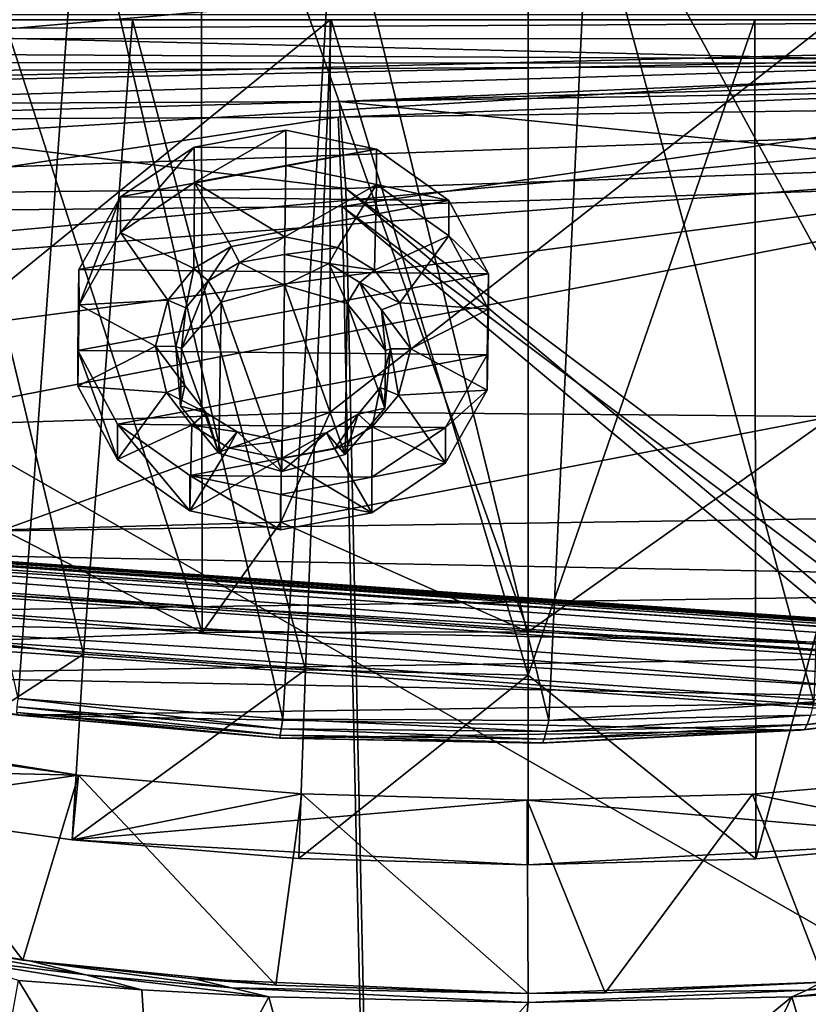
# Model space of a CAD drawing. Header units: metres. Extents: x -904 to 0, y -908 to 0.
# Tile 78 of 158: x -500 to -417, y -155 to -52. Entities that reach past the tile are written whole.
import ezdxf

# ---------------------------------------------------------------- set-up
doc = ezdxf.new("R2010")
doc.units = ezdxf.units.M

msp = doc.modelspace()

# ---------------------------------------------------------------- linework, layer by layer
at = {"layer": 'top'}
for points in [[(-511.757843, -19.894749, 1935.707886), (-480.862244, -19.569525, 1937.163818), (-480.750854, -115.743767, 1992.692505)], [(-480.750854, -115.743767, 1992.692505), (-480.862244, -19.569525, 1937.163818), (-446.597626, -115.674339, 1992.217041)], [(-480.862244, -19.569525, 1937.163818), (-446.597626, -20.344744, 1937.178467), (-446.597626, -115.674339, 1992.217041)], [(-514.864746, -116.985649, 1991.491089), (-511.757843, -19.894749, 1935.707886), (-480.750854, -115.743767, 1992.692505)], [(-446.597626, -115.674339, 1992.217041), (-446.597626, -20.344744, 1937.178467), (-393.401001, -117.911072, 1988.119873)], [(-446.597626, -20.344744, 1937.178467), (-393.575043, -24.020006, 1933.938843), (-393.401001, -117.911072, 1988.119873)], [(-520.168213, -33.508572, 1504.990356), (-493.528229, -33.356815, 1505.092529), (-500.041199, -122.65184, 1556.645508)], [(-500.041199, -122.65184, 1556.645508), (-493.528229, -33.356815, 1505.092529), (-472.305176, -124.818771, 1557.712036)], [(-493.528229, -33.356815, 1505.092529), (-466.736969, -34.32309, 1505.357788), (-472.305176, -124.818771, 1557.712036)], [(-472.305176, -124.818771, 1557.712036), (-466.736969, -34.32309, 1505.357788), (-444.445007, -124.951332, 1557.109863)], [(-466.736969, -34.32309, 1505.357788), (-440.25116, -36.377506, 1505.794922), (-444.445007, -124.951332, 1557.109863)], [(-570.15863, -58.565701, 661.240173), (-309.111755, -207.702347, 657.334961), (-309.819092, -35.76218, 661.837402)], [(-309.819092, -35.76218, 661.837402), (-539.800293, -44.330421, 661.613037), (-570.15863, -58.565701, 661.240173)], [(-444.445007, -124.951332, 1557.109863), (-440.25116, -36.377506, 1505.794922), (-416.669067, -122.996712, 1554.833374)], [(-440.25116, -36.377506, 1505.794922), (-413.73407, -39.529335, 1506.431519), (-416.669067, -122.996712, 1554.833374)], [(-239.308899, -51.564125, 2063.059814), (-839.977417, -43.566975, 2063.059814), (-839.977356, -51.567074, 2063.059814)], [(-839.977356, -51.567074, 163.059692), (-839.977417, -43.566975, 163.059692), (-239.308899, -51.564125, 163.059692)], [(-680.572144, -49.113285, 1607.149902), (-387.700989, -56.295364, 1606.961792), (-392.993713, -47.427006, 1607.19397)], [(-680.572144, -49.113285, 1607.149902), (-676.740051, -57.707558, 1606.950562), (-387.700989, -56.295364, 1606.961792)], [(-239.308899, -51.564125, 163.059692), (-446.597717, -51.562679, 178.448685), (-839.977356, -51.567074, 163.059692)], [(-446.597717, -51.562679, 178.448685), (-467.232391, -51.565266, 179.128387), (-839.977356, -51.567074, 163.059692)], [(-839.977356, -51.567074, 2063.059814), (-467.355255, -51.565228, 2039.645508), (-239.308899, -51.564125, 2063.059814)], [(-519.952271, -51.565491, 2038.379517), (-467.355255, -51.565228, 2039.645508), (-839.977356, -51.567074, 2063.059814)], [(-839.977356, -51.567074, 163.059692), (-467.232391, -51.565266, 179.128387), (-488.072296, -51.565376, 181.206223)], [(-488.072296, -51.565376, 181.206223), (-509.120331, -51.565487, 184.762558), (-839.977356, -51.567074, 163.059692)], [(-467.355255, -51.565228, 2039.645508), (-519.966614, -94.385925, 2030.828491), (-467.355042, -92.662102, 2032.399048)], [(-467.355255, -51.565228, 2039.645508), (-519.952271, -51.565491, 2038.379517), (-519.966614, -94.385925, 2030.828491)], [(-493.189423, -118.003258, 188.972519), (-516.375183, -115.254181, 193.141876), (-509.120331, -51.565487, 184.762558)], [(-488.072296, -51.565376, 181.206223), (-493.189423, -118.003258, 188.972519), (-509.120331, -51.565487, 184.762558)], [(-469.916138, -119.653488, 186.488419), (-493.189423, -118.003258, 188.972519), (-488.072296, -51.565376, 181.206223)], [(-467.232391, -51.565266, 179.128387), (-469.916138, -119.653488, 186.488419), (-488.072296, -51.565376, 181.206223)], [(-446.597717, -120.203751, 185.663147), (-469.916138, -119.653488, 186.488419), (-467.232391, -51.565266, 179.128387)], [(-467.355255, -51.565228, 2039.645508), (-414.75824, -51.564968, 2038.379517), (-239.308899, -51.564125, 2063.059814)], [(-414.75824, -51.564968, 2038.379517), (-467.355255, -51.565228, 2039.645508), (-467.355042, -92.662102, 2032.399048)], [(-414.75824, -51.564968, 2038.379517), (-467.355042, -92.662102, 2032.399048), (-414.74646, -93.114326, 2031.052734)], [(-446.597717, -51.562679, 178.448685), (-446.597717, -120.203751, 185.663147), (-467.232391, -51.565266, 179.128387)], [(-446.597717, -51.562679, 178.448685), (-422.847595, -51.565025, 179.349472), (-446.597717, -120.203751, 185.663147)], [(-422.847595, -51.565025, 179.349472), (-446.597717, -51.562679, 178.448685), (-239.308899, -51.564125, 163.059692)], [(-422.847595, -51.565025, 179.349472), (-422.732574, -139.434372, 188.608414), (-446.597717, -120.203751, 185.663147)], [(-399.234528, -51.564911, 182.051285), (-422.847595, -51.565025, 179.349472), (-239.308899, -51.564125, 163.059692)], [(-422.847595, -51.565025, 179.349472), (-399.234528, -51.564911, 182.051285), (-422.732574, -139.434372, 188.608414)], [(-399.234528, -51.564911, 182.051285), (-399.057281, -137.468994, 191.161682), (-422.732574, -139.434372, 188.608414)], [(-676.740051, -57.707558, 1606.950562), (-653.710815, -72.309532, 1606.576172), (-387.700989, -56.295364, 1606.961792)], [(-387.700989, -56.295364, 1606.961792), (-653.710815, -72.309532, 1606.576172), (-379.609039, -62.712627, 1606.793701)], [(-570.15863, -58.565701, 661.240173), (-584.097839, -207.702347, 657.334961), (-309.111755, -207.702347, 657.334961)], [(-653.710815, -72.309532, 1606.576172), (-629.739319, -85.308647, 1606.241211), (-379.609039, -62.712627, 1606.793701)], [(-379.609039, -62.712627, 1606.793701), (-629.739319, -85.308647, 1606.241211), (-369.758789, -65.81794, 1606.712402)], [(-629.739319, -85.308647, 1606.241211), (-604.935974, -96.644119, 1605.948364), (-369.758789, -65.81794, 1606.712402)], [(-369.758789, -65.81794, 1606.712402), (-604.935974, -96.644119, 1605.948364), (-579.41748, -106.263069, 1605.699219)], [(-579.41748, -106.263069, 1605.699219), (-311.90625, -102.299171, 1605.779053), (-369.758789, -65.81794, 1606.712402)], [(-467.355042, -92.662102, 2032.399048), (-519.966614, -94.385925, 2030.828491), (-501.598816, -104.991013, 2011.979858)], [(-467.355042, -92.662102, 2032.399048), (-501.598816, -104.991013, 2011.979858), (-472.513458, -104.200371, 2012.615967)], [(-414.74646, -93.114326, 2031.052734), (-467.355042, -92.662102, 2032.399048), (-472.513458, -104.200371, 2012.615967)], [(-472.513458, -104.200371, 2012.615967), (-446.597626, -115.674339, 1992.217041), (-414.74646, -93.114326, 2031.052734)], [(-446.597626, -115.674339, 1992.217041), (-393.401001, -117.911072, 1988.119873), (-414.74646, -93.114326, 2031.052734)], [(-337.780426, -110.913132, 1605.550781), (-311.90625, -102.299171, 1605.779053), (-579.41748, -106.263069, 1605.699219)], [(-514.864746, -116.985649, 1991.491089), (-480.750854, -115.743767, 1992.692505), (-501.598816, -104.991013, 2011.979858)], [(-501.598816, -104.991013, 2011.979858), (-480.750854, -115.743767, 1992.692505), (-472.513458, -104.200371, 2012.615967)], [(-480.750854, -115.743767, 1992.692505), (-446.597626, -115.674339, 1992.217041), (-472.513458, -104.200371, 2012.615967)], [(-553.300842, -114.12072, 1605.495239), (-337.780426, -110.913132, 1605.550781), (-579.41748, -106.263069, 1605.699219)], [(-364.177917, -117.760857, 1605.379028), (-337.780426, -110.913132, 1605.550781), (-553.300842, -114.12072, 1605.495239)], [(-526.704712, -120.180878, 1605.33728), (-364.177917, -117.760857, 1605.379028), (-553.300842, -114.12072, 1605.495239)], [(-518.031555, -134.141281, 195.509354), (-516.375183, -115.254181, 193.141876), (-493.189423, -118.003258, 188.972519)], [(-390.981628, -122.793343, 1605.25415), (-364.177917, -117.760857, 1605.379028), (-526.704712, -120.180878, 1605.33728)], [(-494.376465, -137.442673, 191.195679), (-518.031555, -134.141281, 195.509354), (-493.189423, -118.003258, 188.972519)], [(-494.376465, -137.442673, 191.195679), (-493.189423, -118.003258, 188.972519), (-469.916138, -119.653488, 186.488419)], [(-499.757935, -124.413017, 1605.226074), (-390.981628, -122.793343, 1605.25415), (-526.704712, -120.180878, 1605.33728)], [(-499.757935, -124.413017, 1605.226074), (-526.704712, -120.180878, 1605.33728), (-500.05191, -124.40728, 1594.659424)], [(-470.643158, -139.424316, 188.621552), (-494.376465, -137.442673, 191.195679), (-469.916138, -119.653488, 186.488419)], [(-469.916138, -119.653488, 186.488419), (-446.597717, -120.203751, 185.663147), (-470.643158, -139.424316, 188.621552)], [(-446.597717, -120.203751, 185.663147), (-446.597717, -140.094193, 187.753693), (-470.643158, -139.424316, 188.621552)], [(-446.597717, -120.203751, 185.663147), (-422.732574, -139.434372, 188.608414), (-446.597717, -140.094193, 187.753693)], [(-472.497009, -125.821915, 1570.093628), (-500.156067, -123.543983, 1569.298096), (-500.041199, -122.65184, 1556.645508)], [(-472.305176, -124.818771, 1557.712036), (-472.497009, -125.821915, 1570.093628), (-500.041199, -122.65184, 1556.645508)], [(-390.432159, -122.591171, 1593.161011), (-417.639709, -125.88736, 1594.176025), (-417.352478, -125.370277, 1581.032227)], [(-390.432159, -122.591171, 1593.161011), (-390.981628, -122.793343, 1605.25415), (-417.639709, -125.88736, 1594.176025)], [(-390.01889, -121.891022, 1579.037964), (-417.352478, -125.370277, 1581.032227), (-417.028412, -124.405449, 1567.909424)], [(-390.01889, -121.891022, 1579.037964), (-390.432159, -122.591171, 1593.161011), (-417.352478, -125.370277, 1581.032227)], [(-539.974182, -123.297417, 262.510101), (-541.111755, -129.610855, 201.479248), (-493.72522, -130.671524, 255.91658)], [(-493.72522, -130.671524, 255.91658), (-516.826599, -127.415276, 260.486267), (-539.974182, -123.297417, 262.510101)], [(-472.599854, -126.482285, 1582.505493), (-500.160217, -124.128204, 1581.975586), (-500.156067, -123.543983, 1569.298096)], [(-472.497009, -125.821915, 1570.093628), (-472.599854, -126.482285, 1582.505493), (-500.156067, -123.543983, 1569.298096)], [(-418.0672, -125.985519, 1605.176147), (-390.981628, -122.793343, 1605.25415), (-499.757935, -124.413017, 1605.226074)], [(-416.669067, -122.996712, 1554.833374), (-417.028412, -124.405449, 1567.909424), (-444.445007, -124.951332, 1557.109863)], [(-390.981628, -122.793343, 1605.25415), (-418.0672, -125.985519, 1605.176147), (-417.639709, -125.88736, 1594.176025)], [(-472.599854, -126.482285, 1582.505493), (-472.611938, -126.800926, 1594.927246), (-500.160217, -124.128204, 1581.975586)], [(-472.611938, -126.800926, 1594.927246), (-500.05191, -124.40728, 1594.659424), (-500.160217, -124.128204, 1581.975586)], [(-472.611938, -126.800926, 1594.927246), (-499.757935, -124.413017, 1605.226074), (-500.05191, -124.40728, 1594.659424)], [(-472.58493, -126.797386, 1605.161987), (-418.0672, -125.985519, 1605.176147), (-499.757935, -124.413017, 1605.226074)], [(-472.611938, -126.800926, 1594.927246), (-472.58493, -126.797386, 1605.161987), (-499.757935, -124.413017, 1605.226074)], [(-417.028412, -124.405449, 1567.909424), (-444.72467, -126.119873, 1569.632446), (-444.445007, -124.951332, 1557.109863)], [(-417.028412, -124.405449, 1567.909424), (-417.352478, -125.370277, 1581.032227), (-444.72467, -126.119873, 1569.632446)], [(-444.72467, -126.119873, 1569.632446), (-472.497009, -125.821915, 1570.093628), (-472.305176, -124.818771, 1557.712036)], [(-444.445007, -124.951332, 1557.109863), (-444.72467, -126.119873, 1569.632446), (-472.305176, -124.818771, 1557.712036)], [(-417.352478, -125.370277, 1581.032227), (-444.939606, -126.901489, 1582.192261), (-444.72467, -126.119873, 1569.632446)], [(-417.352478, -125.370277, 1581.032227), (-417.639709, -125.88736, 1594.176025), (-444.939606, -126.901489, 1582.192261)], [(-445.088043, -127.295189, 1594.766846), (-472.611938, -126.800926, 1594.927246), (-472.599854, -126.482285, 1582.505493)], [(-445.312592, -127.322487, 1605.145386), (-472.58493, -126.797386, 1605.161987), (-472.611938, -126.800926, 1594.927246)], [(-445.088043, -127.295189, 1594.766846), (-445.312592, -127.322487, 1605.145386), (-472.611938, -126.800926, 1594.927246)], [(-444.939606, -126.901489, 1582.192261), (-472.599854, -126.482285, 1582.505493), (-472.497009, -125.821915, 1570.093628)], [(-444.939606, -126.901489, 1582.192261), (-445.088043, -127.295189, 1594.766846), (-472.599854, -126.482285, 1582.505493)], [(-472.58493, -126.797386, 1605.161987), (-445.312592, -127.322487, 1605.145386), (-418.0672, -125.985519, 1605.176147)], [(-444.72467, -126.119873, 1569.632446), (-444.939606, -126.901489, 1582.192261), (-472.497009, -125.821915, 1570.093628)], [(-418.0672, -125.985519, 1605.176147), (-445.312592, -127.322487, 1605.145386), (-445.088043, -127.295189, 1594.766846)], [(-417.639709, -125.88736, 1594.176025), (-445.088043, -127.295189, 1594.766846), (-444.939606, -126.901489, 1582.192261)], [(-417.639709, -125.88736, 1594.176025), (-418.0672, -125.985519, 1605.176147), (-445.088043, -127.295189, 1594.766846)], [(-516.826599, -127.415276, 260.486267), (-499.544373, -150.04425, 260.502655), (-525.925171, -145.619431, 266.058258)], [(-516.826599, -127.415276, 260.486267), (-493.72522, -130.671524, 255.91658), (-499.544373, -150.04425, 260.502655)], [(-541.111755, -129.610855, 201.479248), (-518.031555, -134.141281, 195.509354), (-493.72522, -130.671524, 255.91658)], [(-493.72522, -130.671524, 255.91658), (-518.031555, -134.141281, 195.509354), (-494.376465, -137.442673, 191.195679)], [(-493.72522, -130.671524, 255.91658), (-473.043304, -152.688278, 256.961365), (-499.544373, -150.04425, 260.502655)], [(-470.329498, -132.648758, 253.155853), (-493.72522, -130.671524, 255.91658), (-494.376465, -137.442673, 191.195679)], [(-493.72522, -130.671524, 255.91658), (-470.329498, -132.648758, 253.155853), (-473.043304, -152.688278, 256.961365)], [(-423.087708, -132.661148, 253.139191), (-399.057281, -137.468994, 191.161682), (-399.678375, -130.694794, 255.885132)], [(-423.087708, -132.661148, 253.139191), (-399.678375, -130.694794, 255.885132), (-415.516174, -152.350983, 257.407928)], [(-494.376465, -137.442673, 191.195679), (-446.714508, -133.318069, 252.22406), (-470.329498, -132.648758, 253.155853)], [(-470.329498, -132.648758, 253.155853), (-446.604919, -153.562988, 255.793488), (-473.043304, -152.688278, 256.961365)], [(-470.329498, -132.648758, 253.155853), (-446.714508, -133.318069, 252.22406), (-446.604919, -153.562988, 255.793488)], [(-399.057281, -137.468994, 191.161682), (-423.087708, -132.661148, 253.139191), (-446.714508, -133.318069, 252.22406)], [(-446.714508, -133.318069, 252.22406), (-423.087708, -132.661148, 253.139191), (-438.529175, -153.481308, 255.902008)], [(-423.087708, -132.661148, 253.139191), (-415.516174, -152.350983, 257.407928), (-438.529175, -153.481308, 255.902008)], [(-446.716217, -140.094177, 187.753738), (-446.714508, -133.318069, 252.22406), (-494.376465, -137.442673, 191.195679)], [(-446.716217, -140.094177, 187.753738), (-399.057281, -137.468994, 191.161682), (-446.714508, -133.318069, 252.22406)], [(-446.714508, -133.318069, 252.22406), (-438.529175, -153.481308, 255.902008), (-446.604919, -153.562988, 255.793488)], [(-470.643158, -139.424316, 188.621552), (-446.716217, -140.094177, 187.753738), (-494.376465, -137.442673, 191.195679)], [(-422.732574, -139.434372, 188.608414), (-399.057281, -137.468994, 191.161682), (-446.716217, -140.094177, 187.753738)], [(-470.643158, -139.424316, 188.621552), (-446.597717, -140.094193, 187.753693), (-446.716217, -140.094177, 187.753738)], [(-446.597717, -140.094193, 187.753693), (-422.732574, -139.434372, 188.608414), (-446.716217, -140.094177, 187.753738)], [(-499.544373, -150.04425, 260.502655), (-498.847473, -150.136658, 269.846283), (-525.925171, -145.619431, 266.058258)], [(-498.847473, -150.136658, 269.846283), (-515.712585, -147.547882, 274.023407), (-525.925171, -145.619431, 266.058258)], [(-498.847473, -150.136658, 269.846283), (-492.959351, -151.613037, 272.019043), (-515.712585, -147.547882, 274.023407)], [(-492.959351, -151.613037, 272.019043), (-507.848602, -149.788101, 276.275269), (-515.712585, -147.547882, 274.023407)], [(-415.881287, -152.381332, 266.627716), (-385.751007, -148.906921, 271.770599), (-417.392639, -153.200638, 268.900177)], [(-385.751007, -148.906921, 271.770599), (-388.90451, -150.73558, 275.312927), (-417.392639, -153.200638, 268.900177)], [(-499.996185, -152.17923, 278.52475), (-507.848602, -149.788101, 276.275269), (-487.071533, -153.176376, 274.191895)], [(-507.848602, -149.788101, 276.275269), (-492.959351, -151.613037, 272.019043), (-487.071533, -153.176376, 274.191895)], [(-473.043304, -152.688278, 256.961365), (-481.606934, -152.02858, 267.105774), (-499.544373, -150.04425, 260.502655)], [(-481.606934, -152.02858, 267.105774), (-498.847473, -150.136658, 269.846283), (-499.544373, -150.04425, 260.502655)], [(-481.606934, -152.02858, 267.105774), (-477.694672, -152.945465, 269.093414), (-498.847473, -150.136658, 269.846283)], [(-477.694672, -152.945465, 269.093414), (-492.959351, -151.613037, 272.019043), (-498.847473, -150.136658, 269.846283)], [(-417.392639, -153.200638, 268.900177), (-388.90451, -150.73558, 275.312927), (-418.990082, -153.904648, 271.165344)], [(-388.90451, -150.73558, 275.312927), (-392.39978, -152.15448, 278.844421), (-418.990082, -153.904648, 271.165344)], [(-503.722931, -172.812347, 360.500519), (-499.996185, -152.17923, 278.52475), (-485.631287, -175.956299, 359.463715)], [(-485.631287, -175.956299, 359.463715), (-499.996185, -152.17923, 278.52475), (-487.071533, -153.176376, 274.191895)], [(-487.071533, -153.176376, 274.191895), (-492.959351, -151.613037, 272.019043), (-473.778992, -153.903244, 271.082886)], [(-492.959351, -151.613037, 272.019043), (-477.694672, -152.945465, 269.093414), (-473.778992, -153.903244, 271.082886)], [(-481.606934, -152.02858, 267.105774), (-446.608429, -153.562988, 265.163177), (-477.694672, -152.945465, 269.093414)], [(-446.608429, -153.562988, 265.163177), (-481.606934, -152.02858, 267.105774), (-473.043304, -152.688278, 256.961365)], [(-417.392639, -153.200638, 268.900177), (-446.608429, -153.562988, 265.163177), (-415.881287, -152.381332, 266.627716)], [(-415.881287, -152.381332, 266.627716), (-446.608429, -153.562988, 265.163177), (-438.529175, -153.481308, 255.902008)], [(-415.881287, -152.381332, 266.627716), (-438.529175, -153.481308, 255.902008), (-415.516174, -152.350983, 257.407928)], [(-418.990082, -153.904648, 271.165344), (-392.39978, -152.15448, 278.844421), (-412.229462, -176.432251, 358.626953)], [(-487.071533, -153.176376, 274.191895), (-473.778992, -153.903244, 271.082886), (-485.631287, -175.956299, 359.463715)], [(-473.778992, -153.903244, 271.082886), (-477.694672, -152.945465, 269.093414), (-446.608368, -154.483658, 268.590515)], [(-477.694672, -152.945465, 269.093414), (-446.608429, -153.562988, 265.163177), (-446.608368, -154.483658, 268.590515)], [(-446.604919, -153.562988, 255.793488), (-446.608429, -153.562988, 265.163177), (-473.043304, -152.688278, 256.961365)], [(-446.608368, -154.483658, 268.590515), (-446.608429, -153.562988, 265.163177), (-417.392639, -153.200638, 268.900177)], [(-446.608429, -153.562988, 265.163177), (-446.604919, -153.562988, 255.793488), (-438.529175, -153.481308, 255.902008)], [(-418.990082, -153.904648, 271.165344), (-446.608368, -154.483658, 268.590515), (-417.392639, -153.200638, 268.900177)], [(-473.778992, -153.903244, 271.082886), (-467.349609, -177.881042, 358.759674), (-485.631287, -175.956299, 359.463715)], [(-473.778992, -153.903244, 271.082886), (-446.608368, -154.483658, 268.590515), (-467.349609, -177.881042, 358.759674)], [(-446.608368, -154.483658, 268.590515), (-448.96402, -178.597061, 358.386292), (-467.349609, -177.881042, 358.759674)], [(-446.608368, -154.483658, 268.590515), (-418.990082, -153.904648, 271.165344), (-448.96402, -178.597061, 358.386292)], [(-418.990082, -153.904648, 271.165344), (-430.561676, -178.114319, 358.341736), (-448.96402, -178.597061, 358.386292)], [(-430.561676, -178.114319, 358.341736), (-418.990082, -153.904648, 271.165344), (-412.229462, -176.432251, 358.626953)]]:
    msp.add_3dface(points, dxfattribs=at)
at = {"layer": 'top0123412'}
for points in [[(-273.299683, -124.244728, 1629.041138), (-672.325317, -96.34214, 1629.041138), (-672.385864, -97.20826, 1633.96521)], [(-672.325317, -96.34214, 1629.041138), (-273.299683, -124.244728, 1629.041138), (-612.486877, -100.747734, 1628.526367)], [(-273.36026, -125.110855, 1633.96521), (-672.385864, -97.20826, 1633.96521), (-672.713623, -101.895279, 1635.675293)], [(-273.36026, -125.110855, 1633.96521), (-273.299683, -124.244728, 1629.041138), (-672.385864, -97.20826, 1633.96521)], [(-672.920227, -104.850044, 1627.537354), (-672.592468, -100.163025, 1625.827271), (-273.894623, -132.75264, 1627.537354)], [(-672.592468, -100.163025, 1625.827271), (-273.566864, -128.065613, 1625.827271), (-273.894623, -132.75264, 1627.537354)], [(-672.592468, -100.163025, 1625.827271), (-612.700623, -103.804451, 1625.9552), (-333.38266, -123.336266, 1625.9552)], [(-672.592468, -100.163025, 1625.827271), (-333.38266, -123.336266, 1625.9552), (-273.566864, -128.065613, 1625.827271)], [(-273.299683, -124.244728, 1629.041138), (-333.168915, -120.279549, 1628.526367), (-612.486877, -100.747734, 1628.526367)], [(-612.486877, -100.747734, 1628.526367), (-333.168915, -120.279549, 1628.526367), (-611.098206, -101.157028, 1627.986938)], [(-273.687988, -129.797867, 1635.675293), (-672.713623, -101.895279, 1635.675293), (-672.980774, -105.716171, 1632.461426)], [(-273.687988, -129.797867, 1635.675293), (-273.36026, -125.110855, 1633.96521), (-672.713623, -101.895279, 1635.675293)], [(-333.168915, -120.279549, 1628.526367), (-334.600922, -120.491714, 1627.986816), (-611.098206, -101.157028, 1627.986938)], [(-611.098206, -101.157028, 1627.986938), (-334.600922, -120.491714, 1627.986816), (-610.579895, -102.147957, 1626.921021)], [(-612.700623, -103.804451, 1625.9552), (-610.579895, -102.147957, 1626.921021), (-333.38266, -123.336266, 1625.9552)], [(-333.38266, -123.336266, 1625.9552), (-610.579895, -102.147957, 1626.921021), (-335.252167, -121.400764, 1626.921143)], [(-610.579895, -102.147957, 1626.921021), (-334.600922, -120.491714, 1627.986816), (-335.252167, -121.400764, 1626.921143)], [(-672.980774, -105.716171, 1632.461426), (-672.920227, -104.850044, 1627.537354), (-273.95517, -133.618759, 1632.461426)], [(-672.920227, -104.850044, 1627.537354), (-273.894623, -132.75264, 1627.537354), (-273.95517, -133.618759, 1632.461426)], [(-273.95517, -133.618759, 1632.461426), (-273.687988, -129.797867, 1635.675293), (-672.980774, -105.716171, 1632.461426)]]:
    msp.add_3dface(points, dxfattribs=at)
at = {"layer": 'top0123431'}
for points in [[(-481.579376, -64.915482, 1962.317505), (-472.007965, -63.126301, 1961.293457), (-481.576935, -68.623741, 1955.861694)], [(-462.489929, -65.11525, 1962.439575), (-472.007965, -63.126301, 1961.293457), (-481.579376, -64.915482, 1962.317505)], [(-472.007965, -63.126301, 1961.293457), (-472.005493, -66.834564, 1954.837646), (-481.576935, -68.623741, 1955.861694)], [(-472.005493, -66.834564, 1954.837646), (-472.007965, -63.126301, 1961.293457), (-462.489929, -65.11525, 1962.439575)], [(-489.308472, -70.128418, 1965.30896), (-481.579376, -64.915482, 1962.317505), (-489.30603, -73.836685, 1958.853149)], [(-489.308472, -70.128418, 1965.30896), (-462.489929, -65.11525, 1962.439575), (-481.579376, -64.915482, 1962.317505)], [(-481.579376, -64.915482, 1962.317505), (-481.576935, -68.623741, 1955.861694), (-489.30603, -73.836685, 1958.853149)], [(-454.910492, -70.488396, 1965.528809), (-462.489929, -65.11525, 1962.439575), (-489.308472, -70.128418, 1965.30896)], [(-462.487488, -68.823509, 1955.983765), (-472.005493, -66.834564, 1954.837646), (-462.489929, -65.11525, 1962.439575)], [(-462.487488, -68.823509, 1955.983765), (-462.489929, -65.11525, 1962.439575), (-454.910492, -70.488396, 1965.528809)], [(-481.576935, -68.623741, 1955.861694), (-472.005493, -66.834564, 1954.837646), (-472.111176, -74.309082, 1959.130981)], [(-472.111176, -74.309082, 1959.130981), (-472.005493, -66.834564, 1954.837646), (-462.487488, -68.823509, 1955.983765)], [(-489.30603, -73.836685, 1958.853149), (-481.576935, -68.623741, 1955.861694), (-481.619232, -77.607925, 1961.022217)], [(-481.576935, -68.623741, 1955.861694), (-477.70343, -75.306885, 1959.702026), (-481.619232, -77.607925, 1961.022217)], [(-477.70343, -75.306885, 1959.702026), (-481.576935, -68.623741, 1955.861694), (-472.111176, -74.309082, 1959.130981)], [(-462.487488, -68.823509, 1955.983765), (-466.548767, -75.423622, 1959.773315), (-472.111176, -74.309082, 1959.130981)], [(-462.699158, -77.805923, 1961.143188), (-466.548767, -75.423622, 1959.773315), (-462.487488, -68.823509, 1955.983765)], [(-454.90802, -74.196655, 1959.072998), (-462.699158, -77.805923, 1961.143188), (-462.487488, -68.823509, 1955.983765)], [(-454.90802, -74.196655, 1959.072998), (-462.487488, -68.823509, 1955.983765), (-454.910492, -70.488396, 1965.528809)], [(-493.664398, -77.732635, 1969.675171), (-489.308472, -70.128418, 1965.30896), (-493.661957, -81.440895, 1963.21936)], [(-493.664398, -77.732635, 1969.675171), (-454.910492, -70.488396, 1965.528809), (-489.308472, -70.128418, 1965.30896)], [(-450.770813, -78.181519, 1969.949341), (-454.910492, -70.488396, 1965.528809), (-493.664398, -77.732635, 1969.675171)], [(-489.308472, -70.128418, 1965.30896), (-489.30603, -73.836685, 1958.853149), (-493.661957, -81.440895, 1963.21936)], [(-454.90802, -74.196655, 1959.072998), (-454.910492, -70.488396, 1965.528809), (-450.770813, -78.181519, 1969.949341)], [(-493.661957, -81.440895, 1963.21936), (-489.30603, -73.836685, 1958.853149), (-484.36731, -80.946487, 1962.938843)], [(-489.30603, -73.836685, 1958.853149), (-481.619232, -77.607925, 1961.022217), (-484.36731, -80.946487, 1962.938843)], [(-460.046265, -81.201004, 1963.09436), (-462.699158, -77.805923, 1961.143188), (-454.90802, -74.196655, 1959.072998)], [(-450.768341, -81.889778, 1963.49353), (-460.046265, -81.201004, 1963.09436), (-454.90802, -74.196655, 1959.072998)], [(-450.768341, -81.889778, 1963.49353), (-454.90802, -74.196655, 1959.072998), (-450.770813, -78.181519, 1969.949341)], [(-477.70343, -75.306885, 1959.702026), (-472.111176, -74.309082, 1959.130981), (-476.828583, -76.986115, 1960.66687)], [(-472.111176, -74.309082, 1959.130981), (-472.137207, -76.151665, 1960.189453), (-476.828583, -76.986115, 1960.66687)], [(-472.137207, -76.151665, 1960.189453), (-472.111176, -74.309082, 1959.130981), (-466.548767, -75.423622, 1959.773315)], [(-481.619232, -77.607925, 1961.022217), (-477.70343, -75.306885, 1959.702026), (-480.135101, -78.926544, 1961.780273)], [(-477.70343, -75.306885, 1959.702026), (-476.828583, -76.986115, 1960.66687), (-480.135101, -78.926544, 1961.780273)], [(-476.828583, -76.986115, 1960.66687), (-472.137207, -76.151665, 1960.189453), (-472.135071, -79.367523, 1954.59082)], [(-467.470795, -77.084045, 1960.726685), (-472.137207, -76.151665, 1960.189453), (-466.548767, -75.423622, 1959.773315)], [(-467.470795, -77.084045, 1960.726685), (-472.135071, -79.367523, 1954.59082), (-472.137207, -76.151665, 1960.189453)], [(-467.470795, -77.084045, 1960.726685), (-466.548767, -75.423622, 1959.773315), (-462.699158, -77.805923, 1961.143188)], [(-480.135101, -78.926544, 1961.780273), (-476.828583, -76.986115, 1960.66687), (-478.773102, -81.165703, 1955.621094)], [(-478.773102, -81.165703, 1955.621094), (-476.828583, -76.986115, 1960.66687), (-472.135071, -79.367523, 1954.59082)], [(-465.549866, -81.304085, 1955.705688), (-472.135071, -79.367523, 1954.59082), (-467.470795, -77.084045, 1960.726685)], [(-464.220123, -79.093094, 1961.881958), (-467.470795, -77.084045, 1960.726685), (-462.699158, -77.805923, 1961.143188)], [(-464.220123, -79.093094, 1961.881958), (-465.549866, -81.304085, 1955.705688), (-467.470795, -77.084045, 1960.726685)], [(-493.784424, -86.222015, 1974.551514), (-493.664398, -77.732635, 1969.675171), (-493.781952, -89.930275, 1968.095581)], [(-493.784424, -86.222015, 1974.551514), (-450.770813, -78.181519, 1969.949341), (-493.664398, -77.732635, 1969.675171)], [(-450.890808, -86.670898, 1974.825562), (-450.770813, -78.181519, 1969.949341), (-493.784424, -86.222015, 1974.551514)], [(-493.664398, -77.732635, 1969.675171), (-493.661957, -81.440895, 1963.21936), (-493.781952, -89.930275, 1968.095581)], [(-484.36731, -80.946487, 1962.938843), (-481.619232, -77.607925, 1961.022217), (-482.452606, -81.745689, 1963.398682)], [(-481.619232, -77.607925, 1961.022217), (-480.135101, -78.926544, 1961.780273), (-482.452606, -81.745689, 1963.398682)], [(-464.220123, -79.093094, 1961.881958), (-462.699158, -77.805923, 1961.143188), (-460.046265, -81.201004, 1963.09436)], [(-450.768341, -81.889778, 1963.49353), (-450.770813, -78.181519, 1969.949341), (-450.890808, -86.670898, 1974.825562)], [(-482.928223, -85.999832, 1958.396362), (-482.452606, -81.745689, 1963.398682), (-480.135101, -78.926544, 1961.780273)], [(-482.928223, -85.999832, 1958.396362), (-480.135101, -78.926544, 1961.780273), (-478.773102, -81.165703, 1955.621094)], [(-478.773102, -81.165703, 1955.621094), (-472.135071, -79.367523, 1954.59082), (-472.410919, -98.879669, 1965.798584)], [(-472.410919, -98.879669, 1965.798584), (-472.135071, -79.367523, 1954.59082), (-465.77298, -97.086052, 1964.770752)], [(-472.135071, -79.367523, 1954.59082), (-465.549866, -81.304085, 1955.705688), (-465.77298, -97.086052, 1964.770752)], [(-461.532623, -86.22374, 1958.533081), (-465.549866, -81.304085, 1955.705688), (-464.220123, -79.093094, 1961.881958)], [(-461.982971, -81.959908, 1963.529541), (-464.220123, -79.093094, 1961.881958), (-460.046265, -81.201004, 1963.09436)], [(-461.982971, -81.959908, 1963.529541), (-461.532623, -86.22374, 1958.533081), (-464.220123, -79.093094, 1961.881958)], [(-493.781952, -89.930275, 1968.095581), (-493.661957, -81.440895, 1963.21936), (-485.653687, -85.77002, 1965.709106)], [(-493.661957, -81.440895, 1963.21936), (-484.36731, -80.946487, 1962.938843), (-485.653687, -85.77002, 1965.709106)], [(-485.653687, -85.77002, 1965.709106), (-484.36731, -80.946487, 1962.938843), (-483.528748, -85.792244, 1965.722656)], [(-484.36731, -80.946487, 1962.938843), (-482.452606, -81.745689, 1963.398682), (-483.528748, -85.792244, 1965.722656)], [(-482.928223, -85.999832, 1958.396362), (-478.773102, -81.165703, 1955.621094), (-478.996185, -96.94767, 1964.686279)], [(-478.996185, -96.94767, 1964.686279), (-478.773102, -81.165703, 1955.621094), (-472.410919, -98.879669, 1965.798584)], [(-465.77298, -97.086052, 1964.770752), (-465.549866, -81.304085, 1955.705688), (-461.617828, -92.251915, 1961.995605)], [(-465.549866, -81.304085, 1955.705688), (-461.532623, -86.22374, 1958.533081), (-461.617828, -92.251915, 1961.995605)], [(-461.982971, -81.959908, 1963.529541), (-460.046265, -81.201004, 1963.09436), (-458.896637, -86.050034, 1965.880005)], [(-458.896637, -86.050034, 1965.880005), (-460.046265, -81.201004, 1963.09436), (-450.768341, -81.889778, 1963.49353)], [(-483.528748, -85.792244, 1965.722656), (-482.452606, -81.745689, 1963.398682), (-482.928223, -85.999832, 1958.396362)], [(-461.021545, -86.027786, 1965.866455), (-461.982971, -81.959908, 1963.529541), (-458.896637, -86.050034, 1965.880005)], [(-461.532623, -86.22374, 1958.533081), (-461.982971, -81.959908, 1963.529541), (-461.021545, -86.027786, 1965.866455)], [(-450.888336, -90.379158, 1968.369751), (-458.896637, -86.050034, 1965.880005), (-450.768341, -81.889778, 1963.49353)], [(-450.888336, -90.379158, 1968.369751), (-450.768341, -81.889778, 1963.49353), (-450.890808, -86.670898, 1974.825562)], [(-489.644745, -93.915138, 1978.972046), (-493.784424, -86.222015, 1974.551514), (-489.642273, -97.623398, 1972.516113)], [(-493.784424, -86.222015, 1974.551514), (-493.781952, -89.930275, 1968.095581), (-489.642273, -97.623398, 1972.516113)], [(-489.644745, -93.915138, 1978.972046), (-450.890808, -86.670898, 1974.825562), (-493.784424, -86.222015, 1974.551514)], [(-493.781952, -89.930275, 1968.095581), (-485.653687, -85.77002, 1965.709106), (-484.504028, -90.619049, 1968.494751)], [(-484.504028, -90.619049, 1968.494751), (-485.653687, -85.77002, 1965.709106), (-482.567322, -89.860123, 1968.05957)], [(-485.653687, -85.77002, 1965.709106), (-483.528748, -85.792244, 1965.722656), (-482.567322, -89.860123, 1968.05957)], [(-482.567322, -89.860123, 1968.05957), (-483.528748, -85.792244, 1965.722656), (-483.013428, -92.028008, 1961.858887)], [(-483.013428, -92.028008, 1961.858887), (-483.528748, -85.792244, 1965.722656), (-482.928223, -85.999832, 1958.396362)], [(-483.013428, -92.028008, 1961.858887), (-482.928223, -85.999832, 1958.396362), (-478.996185, -96.94767, 1964.686279)], [(-462.097687, -90.074341, 1968.19043), (-461.021545, -86.027786, 1965.866455), (-460.182983, -90.873566, 1968.650269)], [(-461.617828, -92.251915, 1961.995605), (-461.021545, -86.027786, 1965.866455), (-462.097687, -90.074341, 1968.19043)], [(-461.617828, -92.251915, 1961.995605), (-461.532623, -86.22374, 1958.533081), (-461.021545, -86.027786, 1965.866455)], [(-461.021545, -86.027786, 1965.866455), (-458.896637, -86.050034, 1965.880005), (-460.182983, -90.873566, 1968.650269)], [(-460.182983, -90.873566, 1968.650269), (-458.896637, -86.050034, 1965.880005), (-450.888336, -90.379158, 1968.369751)], [(-455.246735, -94.275108, 1979.191895), (-450.890808, -86.670898, 1974.825562), (-489.644745, -93.915138, 1978.972046)], [(-450.888336, -90.379158, 1968.369751), (-450.890808, -86.670898, 1974.825562), (-455.246735, -94.275108, 1979.191895)], [(-489.642273, -97.623398, 1972.516113), (-493.781952, -89.930275, 1968.095581), (-484.504028, -90.619049, 1968.494751)], [(-489.642273, -97.623398, 1972.516113), (-484.504028, -90.619049, 1968.494751), (-481.851166, -94.014137, 1970.445923)], [(-484.504028, -90.619049, 1968.494751), (-482.567322, -89.860123, 1968.05957), (-480.3302, -92.726936, 1969.707153)], [(-481.851166, -94.014137, 1970.445923), (-484.504028, -90.619049, 1968.494751), (-480.3302, -92.726936, 1969.707153)], [(-480.3302, -92.726936, 1969.707153), (-482.567322, -89.860123, 1968.05957), (-483.013428, -92.028008, 1961.858887)], [(-464.415192, -92.893486, 1969.808838), (-462.097687, -90.074341, 1968.19043), (-462.931061, -94.212135, 1970.566895)], [(-464.415192, -92.893486, 1969.808838), (-461.617828, -92.251915, 1961.995605), (-462.097687, -90.074341, 1968.19043)], [(-462.097687, -90.074341, 1968.19043), (-460.182983, -90.873566, 1968.650269), (-462.931061, -94.212135, 1970.566895)], [(-455.244263, -97.983376, 1972.735962), (-460.182983, -90.873566, 1968.650269), (-450.888336, -90.379158, 1968.369751)], [(-455.244263, -97.983376, 1972.735962), (-450.888336, -90.379158, 1968.369751), (-455.246735, -94.275108, 1979.191895)], [(-462.931061, -94.212135, 1970.566895), (-460.182983, -90.873566, 1968.650269), (-455.244263, -97.983376, 1972.735962)], [(-480.3302, -92.726936, 1969.707153), (-483.013428, -92.028008, 1961.858887), (-478.996185, -96.94767, 1964.686279)], [(-481.851166, -94.014137, 1970.445923), (-480.3302, -92.726936, 1969.707153), (-477.079498, -94.735985, 1970.862427)], [(-477.079498, -94.735985, 1970.862427), (-480.3302, -92.726936, 1969.707153), (-478.996185, -96.94767, 1964.686279)], [(-465.77298, -97.086052, 1964.770752), (-461.617828, -92.251915, 1961.995605), (-464.415192, -92.893486, 1969.808838)], [(-467.72171, -94.833908, 1970.922241), (-464.415192, -92.893486, 1969.808838), (-466.846893, -96.513168, 1971.887085)], [(-467.72171, -94.833908, 1970.922241), (-465.77298, -97.086052, 1964.770752), (-464.415192, -92.893486, 1969.808838)], [(-464.415192, -92.893486, 1969.808838), (-462.931061, -94.212135, 1970.566895), (-466.846893, -96.513168, 1971.887085)], [(-482.065277, -99.288284, 1982.061279), (-489.644745, -93.915138, 1978.972046), (-482.062836, -102.996544, 1975.605347)], [(-489.644745, -93.915138, 1978.972046), (-489.642273, -97.623398, 1972.516113), (-482.062836, -102.996544, 1975.605347)], [(-482.065277, -99.288284, 1982.061279), (-455.246735, -94.275108, 1979.191895), (-489.644745, -93.915138, 1978.972046)], [(-482.062836, -102.996544, 1975.605347), (-489.642273, -97.623398, 1972.516113), (-481.851166, -94.014137, 1970.445923)], [(-462.97583, -99.488052, 1982.183228), (-455.246735, -94.275108, 1979.191895), (-482.065277, -99.288284, 1982.061279)], [(-482.062836, -102.996544, 1975.605347), (-481.851166, -94.014137, 1970.445923), (-478.001556, -96.396439, 1971.815796)], [(-478.001556, -96.396439, 1971.815796), (-481.851166, -94.014137, 1970.445923), (-477.079498, -94.735985, 1970.862427)], [(-477.079498, -94.735985, 1970.862427), (-478.996185, -96.94767, 1964.686279), (-472.410919, -98.879669, 1965.798584)], [(-478.001556, -96.396439, 1971.815796), (-477.079498, -94.735985, 1970.862427), (-472.413086, -95.668365, 1971.39978)], [(-472.413086, -95.668365, 1971.39978), (-477.079498, -94.735985, 1970.862427), (-472.410919, -98.879669, 1965.798584)], [(-472.413086, -95.668365, 1971.39978), (-467.72171, -94.833908, 1970.922241), (-472.439148, -97.510971, 1972.45813)], [(-467.72171, -94.833908, 1970.922241), (-466.846893, -96.513168, 1971.887085), (-472.439148, -97.510971, 1972.45813)], [(-472.413086, -95.668365, 1971.39978), (-472.410919, -98.879669, 1965.798584), (-467.72171, -94.833908, 1970.922241)], [(-472.410919, -98.879669, 1965.798584), (-465.77298, -97.086052, 1964.770752), (-467.72171, -94.833908, 1970.922241)], [(-466.846893, -96.513168, 1971.887085), (-462.931061, -94.212135, 1970.566895), (-462.973358, -103.196312, 1975.727417)], [(-455.244263, -97.983376, 1972.735962), (-455.246735, -94.275108, 1979.191895), (-462.97583, -99.488052, 1982.183228)], [(-462.973358, -103.196312, 1975.727417), (-462.931061, -94.212135, 1970.566895), (-455.244263, -97.983376, 1972.735962)], [(-472.439148, -97.510971, 1972.45813), (-478.001556, -96.396439, 1971.815796), (-472.413086, -95.668365, 1971.39978)], [(-472.439148, -97.510971, 1972.45813), (-482.062836, -102.996544, 1975.605347), (-478.001556, -96.396439, 1971.815796)], [(-472.439148, -97.510971, 1972.45813), (-466.846893, -96.513168, 1971.887085), (-462.973358, -103.196312, 1975.727417)], [(-472.5448, -104.985497, 1976.751465), (-482.062836, -102.996544, 1975.605347), (-472.439148, -97.510971, 1972.45813)], [(-462.973358, -103.196312, 1975.727417), (-472.5448, -104.985497, 1976.751465), (-472.439148, -97.510971, 1972.45813)], [(-462.973358, -103.196312, 1975.727417), (-455.244263, -97.983376, 1972.735962), (-462.97583, -99.488052, 1982.183228)], [(-472.547241, -101.277229, 1983.207275), (-482.065277, -99.288284, 1982.061279), (-472.5448, -104.985497, 1976.751465)], [(-482.065277, -99.288284, 1982.061279), (-482.062836, -102.996544, 1975.605347), (-472.5448, -104.985497, 1976.751465)], [(-472.547241, -101.277229, 1983.207275), (-462.97583, -99.488052, 1982.183228), (-482.065277, -99.288284, 1982.061279)], [(-462.973358, -103.196312, 1975.727417), (-462.97583, -99.488052, 1982.183228), (-472.547241, -101.277229, 1983.207275)], [(-472.5448, -104.985497, 1976.751465), (-462.973358, -103.196312, 1975.727417), (-472.547241, -101.277229, 1983.207275)]]:
    msp.add_3dface(points, dxfattribs=at)
at = {"layer": 'top0123458'}
for points in [[(-840.648193, -53.564903, 163.059708), (-243.739731, -53.519718, 163.059708), (-882.848145, -16.196362, 163.059708)], [(-882.848145, -16.196362, 163.059708), (-243.739731, -53.519718, 163.059708), (-21.156561, -16.196362, 163.059708)], [(-838.07196, -51.007679, 160.059708), (-245.037064, -51.013153, 160.059708), (-756.383728, -53.87439, 151.006119)], [(-756.383728, -53.87439, 151.006119), (-245.037064, -51.013153, 160.059708), (-607.685181, -60.032143, 141.866348)], [(-607.685181, -60.032143, 141.866348), (-245.037064, -51.013153, 160.059708), (-322.129181, -54.019558, 151.002396)], [(-840.648193, -53.564903, 163.059708), (-321.351837, -56.113968, 154.215454), (-243.739731, -53.519718, 163.059708)], [(-758.300171, -56.021832, 154.161804), (-321.351837, -56.113968, 154.215454), (-840.648193, -53.564903, 163.059708)], [(-322.129181, -54.019558, 151.002396), (-537.043701, -60.481693, 141.854599), (-607.685181, -60.032143, 141.866348)], [(-322.129181, -54.019558, 151.002396), (-466.404297, -60.131844, 141.86377), (-537.043701, -60.481693, 141.854599)], [(-395.786469, -58.98037, 141.893921), (-466.404297, -60.131844, 141.86377), (-322.129181, -54.019558, 151.002396)], [(-758.300171, -56.021832, 154.161804), (-537.564453, -62.078083, 145.286179), (-321.351837, -56.113968, 154.215454)], [(-321.351837, -56.113968, 154.215454), (-537.564453, -62.078083, 145.286179), (-466.515625, -61.788113, 145.255127)], [(-395.47757, -60.834946, 145.135208), (-321.351837, -56.113968, 154.215454), (-466.515625, -61.788113, 145.255127)], [(-466.404297, -60.131844, 141.86377), (-395.786469, -58.98037, 141.893921), (-398.51358, -66.948952, 123.728142)], [(-537.043701, -60.481693, 141.854599), (-466.404297, -60.131844, 141.86377), (-465.701691, -69.252586, 123.667824)], [(-532.85614, -69.952972, 123.649483), (-537.043701, -60.481693, 141.854599), (-465.701691, -69.252586, 123.667824)], [(-466.515625, -61.788113, 145.255127), (-466.087311, -71.13604, 126.61953), (-395.47757, -60.834946, 145.135208)], [(-465.701691, -69.252586, 123.667824), (-466.404297, -60.131844, 141.86377), (-398.51358, -66.948952, 123.728142)], [(-466.087311, -71.13604, 126.61953), (-399.405853, -68.984154, 126.67588), (-395.47757, -60.834946, 145.135208)], [(-537.564453, -62.078083, 145.286179), (-533.121887, -71.79866, 126.60218), (-466.515625, -61.788113, 145.255127)], [(-533.121887, -71.79866, 126.60218), (-466.087311, -71.13604, 126.61953), (-466.515625, -61.788113, 145.255127)], [(-465.701691, -69.252586, 123.667824), (-398.51358, -66.948952, 123.728142), (-69.298546, -367.238312, 115.864792)], [(-71.331543, -367.102356, 118.869377), (-399.405853, -68.984154, 126.67588), (-466.087311, -71.13604, 126.61953)], [(-845.314697, -356.196716, 116.153923), (-532.85614, -69.952972, 123.649483), (-452.00235, -701.143799, 107.12117)], [(-532.85614, -69.952972, 123.649483), (-465.701691, -69.252586, 123.667824), (-452.00235, -701.143799, 107.12117)], [(-452.00235, -701.143799, 107.12117), (-465.701691, -69.252586, 123.667824), (-71.672775, -399.771973, 115.012871)], [(-465.701691, -69.252586, 123.667824), (-69.298546, -367.238312, 115.864792), (-71.672775, -399.771973, 115.012871)], [(-452.00235, -703.006531, 110.073418), (-466.087311, -71.13604, 126.61953), (-533.121887, -71.79866, 126.60218)], [(-73.597755, -399.508667, 118.02079), (-466.087311, -71.13604, 126.61953), (-452.00235, -703.006531, 110.073418)], [(-73.597755, -399.508667, 118.02079), (-71.331543, -367.102356, 118.869377), (-466.087311, -71.13604, 126.61953)], [(-533.121887, -71.79866, 126.60218), (-842.808655, -357.886719, 119.110703), (-452.00235, -703.006531, 110.073418)]]:
    msp.add_3dface(points, dxfattribs=at)

doc.saveas('drawing.dxf')
